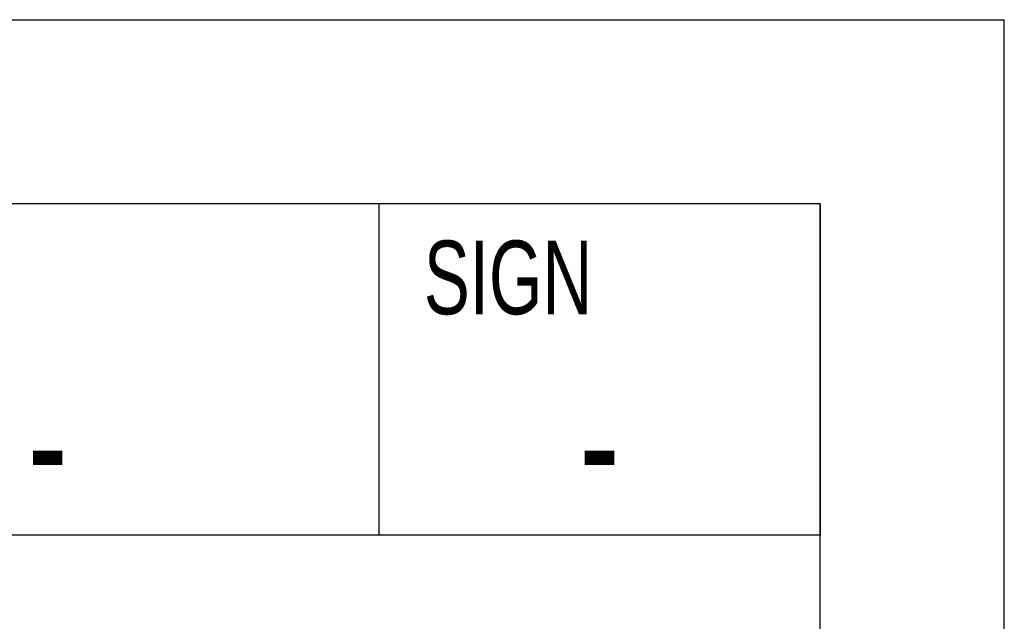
# Model space of a CAD drawing. Extents: x 0 to 420, y 0 to 297.
# Tile 14 of 14: x 393 to 420, y 281 to 297. Entities that reach past the tile are written whole.
import ezdxf

# ---------------------------------------------------------------- set-up
doc = ezdxf.new("R2010")
doc.units = 0
doc.header["$LTSCALE"] = 23.1
doc.layers.add('100332_DXF_FORMAT', color=7, linetype='CONTINUOUS')
doc.styles.add('TEXTSTYLE_2', font='txt', dxfattribs={"width": 0.7})

msp = doc.modelspace()

# ---------------------------------------------------------------- linework, layer by layer
at = {"layer": '100332_DXF_FORMAT', "color": 7, "linetype": 'CONTINUOUS'}
for p, q in [((-0.002, 296.998), (419.998, 296.998)), ((419.998, -0.002), (419.998, 296.998)), ((414.998, 291.998), (24.998, 291.998)), ((414.998, 291.998), (244.498, 291.998)), ((402.998, 291.998), (402.998, 282.998)), ((414.998, 291.998), (414.998, 282.998)), ((414.998, 4.998), (414.998, 291.998)), ((414.998, 282.998), (244.498, 282.998))]:
    msp.add_line(p, q, dxfattribs=at)

# ---------------------------------------------------------------- texts
at = {"layer": '100332_DXF_FORMAT', "color": 2, "linetype": 'CONTINUOUS', "style": 'TEXTSTYLE_2'}
for s, insert, char_height, width, attachment_point in [('SIGN', (404.223, 290.998), 2, 5.6, 1), ('-', (393.998, 287.248), 3.5, 2.45, 2), ('-', (408.998, 287.248), 3.5, 2.45, 2)]:
    msp.add_mtext(s, dxfattribs=dict(at, insert=insert, char_height=char_height, width=width, attachment_point=attachment_point))

doc.saveas('drawing.dxf')
